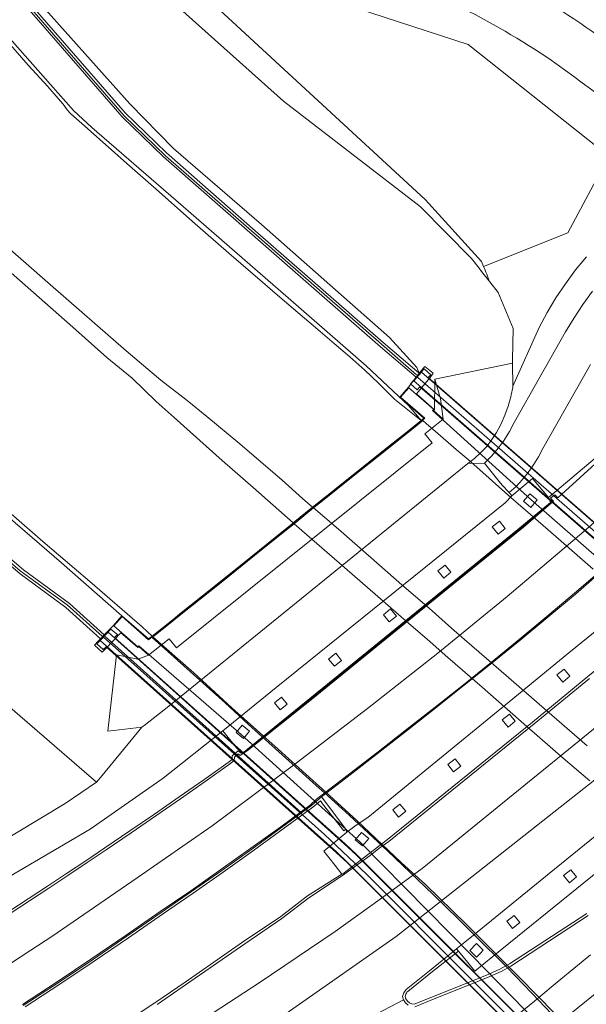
# Model space of a CAD drawing. Header units: metres. Extents: x 140853 to 145288, y 474558 to 480269.
# Tile 35 of 256: x 142385 to 142434, y 475504 to 475589. Entities that reach past the tile are written whole.
import ezdxf

# ---------------------------------------------------------------- set-up
doc = ezdxf.new("R2010")
doc.units = ezdxf.units.M
doc.header["$MEASUREMENT"] = 0
for name, color, linetype, lineweight in [('B-WE-GR-BEPLANTING_CULTUUR_BOSPLANTSOEN-G', 90, 'GR-PLANTSOEN', 18), ('B-WE-GR-GRAS-G', 60, 'Continuous', 13), ('B-WE-GR-GRAS_KRUIDENRIJK-G', 80, 'Continuous', 18), ('B-WE-GR-GROENVOORZIENING-G', 80, 'Continuous', 18), ('B-WE-IE-TERREINAFSCHEIDING_KUNSTMATIG_MUUR-G', 90, 'IE-TERREINAFSCHEIDING-KUNSTMATIG-DICHT', 18), ('B-WE-KW-KUNSTWERK_BRUG-G', 170, 'Continuous', 18), ('B-WE-KW-KUNSTWERK_GELUIDSWERING_SCHERM-G', 170, 'Continuous', 18), ('B-WE-KW-KUNSTWERK_PIJLER-G', 170, 'Continuous', 18), ('B-WE-VH-VERHARDING_ASFALT-G', 252, 'Continuous', 18), ('B-WE-VH-VERHARDING_BETON-G', 252, 'Continuous', 18), ('B-WE-VH-VERHARDING_BETONSTRAATSTEEN-G', 252, 'Continuous', 18), ('B-WE-VH-VERHARDING_GESLOTEN-G', 7, 'Continuous', 18), ('B-WE-VH-VERHARDING_OPEN-G', 252, 'Continuous', 18), ('B-WE-VH-VERHARDING_TEGEL-G', 252, 'Continuous', 18)]:
    doc.layers.add(name, color=color, linetype=linetype, lineweight=lineweight)
doc.linetypes.add('GR-PLANTSOEN', pattern='A,0,[179,NLCS.shx,S=2,R=0,X=0,Y=0],-4', length=4)
doc.linetypes.add('IE-TERREINAFSCHEIDING-KUNSTMATIG-DICHT', pattern='A,8,-1,[82,NLCS.shx,S=0.75,R=90,X=0,Y=0],-1', length=10)

msp = doc.modelspace()

# ---------------------------------------------------------------- linework, layer by layer
at = {"layer": 'B-WE-GR-BEPLANTING_CULTUUR_BOSPLANTSOEN-G', "ltscale": 0.2, "flags": 128}
msp.add_lwpolyline([(142424.625, 475568.41), (142424.806, 475567.981), (142432.106, 475570.91), (142435.668, 475577.54), (142423.481, 475587.232), (142401.595, 475594.375), (142388.518, 475605.585), (142382.278, 475616.65), (142374.326, 475623.778), (142326.693, 475651.713), (142326.216, 475650.979), (142325.175, 475649.376), (142328.37, 475647.332), (142339.306, 475639.783), (142352.037, 475630.027), (142360.134, 475623.843), (142364.742, 475620.324), (142367.969, 475617.843), (142371.966, 475614.839), (142376.908, 475611.125), (142379.843, 475608.67), (142393.73, 475597.794), (142419.747, 475573.793), (142424.625, 475568.41)], close=True, dxfattribs=at)
msp.add_lwpolyline([(142424.806, 475567.981), (142424.625, 475568.41), (142419.747, 475573.793), (142393.73, 475597.794), (142379.843, 475608.67), (142380.449, 475608.163), (142388.396, 475600.457), (142397.631, 475591.078), (142407.452, 475582.333), (142419.294, 475573.179), (142423.746, 475568.681), (142424.415, 475567.824), (142424.624, 475567.557), (142425.339, 475566.642), (142425.339, 475566.642, 0.007861), (142424.806, 475567.981)], format="xyb", close=True, dxfattribs=at)
at = {"layer": 'B-WE-GR-GRAS-G', "ltscale": 0.2, "flags": 128}
for points in [[(142336.303, 475636.384), (142343.689, 475630.098), (142358.787, 475616.962), (142374.082, 475603.605), (142377.321, 475600.15), (142380.619, 475596.359), (142393.707, 475581.321), (142397.295, 475577.843), (142405.001, 475571.082), (142416.106, 475561.375), (142419.214, 475558.717), (142419.019, 475559.221), (142416.654, 475561.813), (142405.529, 475571.622), (142397.91, 475578.206), (142394.117, 475582.097), (142381.159, 475596.58), (142374.821, 475603.757), (142359.393, 475617.269), (142344.027, 475630.516), (142336.499, 475637.016)], [(142381.159, 475596.58), (142394.117, 475582.097), (142397.91, 475578.206), (142405.529, 475571.622), (142416.654, 475561.813), (142419.019, 475559.221), (142419.214, 475558.717), (142419.696, 475559.289), (142420.443, 475558.716), (142420.179, 475558.338), (142418.983, 475556.923), (142420.551, 475555.555), (142420.566, 475558.206), (142420.566, 475558.206), (142427.318, 475559.585), (142427.322, 475559.762), (142427.324, 475559.868), (142427.379, 475562.613), (142426.059, 475565.719), (142425.339, 475566.642), (142424.624, 475567.557), (142424.415, 475567.824), (142423.746, 475568.681), (142419.294, 475573.179), (142407.452, 475582.333), (142397.631, 475591.078)]]:
    msp.add_lwpolyline(points, dxfattribs=at)
msp.add_lwpolyline([(142420.551, 475555.555), (142420.456, 475555.479), (142421.3, 475554.742), (142421.063, 475556.493), (142420.566, 475558.206), (142420.551, 475555.555)], close=True, dxfattribs=at)
at = {"layer": 'B-WE-GR-GRAS_KRUIDENRIJK-G', "ltscale": 0.2, "flags": 128}
for points in [[(142401.595, 475594.375), (142423.481, 475587.232), (142435.668, 475577.54), (142432.106, 475570.91), (142424.806, 475567.981), (142424.806, 475567.981, -0.007861), (142425.339, 475566.642), (142425.339, 475566.642), (142426.059, 475565.719), (142427.379, 475562.613), (142427.324, 475559.868), (142427.322, 475559.762), (142427.318, 475559.585), (142427.336, 475557.594), (142429.636, 475562.677), (142430.324, 475563.987), (142431.079, 475565.259), (142431.9, 475566.489), (142432.783, 475567.676), (142433.728, 475568.814)], [(142427.779, 475592.492, -0.052668), (142444.114, 475580.482), (142444.114, 475580.482), (142445.961, 475582.546), (142445.948, 475582.556), (142445.985, 475582.597), (142445.603, 475582.893), (142445.603, 475582.893, 0.019408), (142435.018, 475590.85)], [(142441.088, 475577.767, 0.02672), (142429.714, 475586.529), (142429.714, 475586.529, 0.030251), (142421.411, 475591.18)]]:
    msp.add_lwpolyline(points, format="xyb", dxfattribs=at)
for points in [[(142366.291, 475544.797), (142391.235, 475523.239), (142391.713, 475523.817), (142395.171, 475528.003), (142392.206, 475527.671), (142392.971, 475534.279), (142394.824, 475533.899), (142395.75, 475534.256), (142394.906, 475534.993), (142394.811, 475534.917), (142393.913, 475535.7), (142393.343, 475536.197), (142392.042, 475534.828), (142391.726, 475534.516), (142391.057, 475535.131), (142391.407, 475535.497), (142391.579, 475535.68), (142388.574, 475538.388), (142384.595, 475541.317), (142376.989, 475547.803)], [(142379.735, 475516.116), (142388.511, 475521.397), (142391.235, 475523.239), (142366.291, 475544.797)], [(142383.611, 475512.007), (142385.288, 475513.102), (142386.961, 475514.202), (142388.63, 475515.309), (142390.295, 475516.422), (142391.956, 475517.541), (142394.112, 475518.999), (142396.26, 475520.469), (142398.4, 475521.95), (142400.532, 475523.444), (142402.655, 475524.949), (142402.982, 475525.205), (142402.994, 475525.513), (142403.521, 475525.96), (142403.761, 475525.755), (142403.851, 475525.719), (142403.357, 475526.219), (142403.357, 475526.219), (142402.198, 475527.686), (142397.012, 475523.592), (142390.681, 475519.152), (142376.986, 475511.142)], [(142393.801, 475502.434), (142396.363, 475504.153), (142398.917, 475505.884), (142398.917, 475505.884), (142403.901, 475509.355), (142407.203, 475511.572), (142409.523, 475513.361), (142412.509, 475515.258), (142411.926, 475515.997), (142411.368, 475516.691), (142410.934, 475517.24), (142412.956, 475518.888), (142412.869, 475519.163), (142412.68, 475519.004), (142410.829, 475521.365), (142410.652, 475521.623), (142410, 475521.074), (142407.426, 475519.172), (142404.835, 475517.293), (142402.228, 475515.436), (142399.605, 475513.603), (142396.965, 475511.793), (142394.005, 475509.741), (142391.028, 475507.712), (142388.035, 475505.708), (142385.025, 475503.729)]]:
    msp.add_lwpolyline(points, dxfattribs=at)
msp.add_lwpolyline([(142430.625, 475547.516), (142427.789, 475545.169), (142423.144, 475541.395), (142403.851, 475525.719), (142408.277, 475529.236), (142419.115, 475538.035), (142423.186, 475541.342), (142427.981, 475545.238), (142430.625, 475547.516)], close=True, dxfattribs=at)
at = {"layer": 'B-WE-GR-GROENVOORZIENING-G', "ltscale": 0.2, "flags": 128}
for points in [[(142378.972, 475593.202), (142383.948, 475587.494), (142387.248, 475583.781), (142389.22, 475581.516), (142390.818, 475580.054), (142398.096, 475573.725), (142402.537, 475569.879), (142408.078, 475565.066), (142414.62, 475559.367), (142417.428, 475556.717), (142418.287, 475555.913), (142419.381, 475554.617), (142419.62, 475554.808), (142417.533, 475556.629), (142418.305, 475557.514), (142418.962, 475558.365), (142415.854, 475561.023), (142404.749, 475570.73), (142397.043, 475577.491), (142393.455, 475580.969), (142380.367, 475596.007)], [(142339.614, 475581.059), (142365.967, 475558.051), (142377.284, 475548.143), (142384.89, 475541.657), (142388.869, 475538.728), (142391.895, 475536.019), (142392.444, 475536.578), (142392.663, 475536.79), (142393.436, 475537.676), (142388.185, 475542.263), (142379.495, 475549.749), (142372.734, 475555.577), (142358.631, 475567.882), (142343.881, 475580.768), (142335.8, 475587.842)]]:
    msp.add_lwpolyline(points, dxfattribs=at)
at = {"layer": 'B-WE-IE-TERREINAFSCHEIDING_KUNSTMATIG_MUUR-G', "ltscale": 0.2, "flags": 128}
for points in [[(142391.895, 475536.019), (142388.869, 475538.728), (142384.89, 475541.657), (142377.284, 475548.143), (142365.967, 475558.051), (142339.614, 475581.059), (142324.352, 475594.374), (142313.075, 475604.263), (142298.145, 475617.237), (142286.87, 475627.103), (142275.59, 475637.011), (142260.85, 475650.892), (142242.687, 475668.05), (142241.951, 475668.736), (142230.971, 475679.001), (142223.518, 475686.028), (142221.94, 475687.612), (142221.633, 475687.284), (142223.223, 475685.688), (142230.676, 475678.661), (142241.656, 475668.396), (142242.392, 475667.71), (142260.555, 475650.552), (142275.295, 475636.671), (142286.575, 475626.763), (142297.85, 475616.897), (142312.78, 475603.923), (142324.057, 475594.034), (142339.319, 475580.719), (142365.672, 475557.711), (142376.989, 475547.803), (142384.595, 475541.317), (142388.574, 475538.388), (142391.579, 475535.68), (142391.895, 475536.019)], [(142419.214, 475558.717), (142416.106, 475561.375), (142405.001, 475571.082), (142397.295, 475577.843), (142393.707, 475581.321), (142380.619, 475596.359), (142377.321, 475600.15), (142374.082, 475603.605), (142358.787, 475616.962), (142343.689, 475630.098), (142336.303, 475636.384), (142323.661, 475644.623), (142306.962, 475655.475), (142302.824, 475658.772), (142291.774, 475668.433), (142287.999, 475671.745), (142276.432, 475681.785), (142276.18, 475681.433), (142287.747, 475671.393), (142291.522, 475668.081), (142302.572, 475658.42), (142306.71, 475655.123), (142323.409, 475644.271), (142336.051, 475636.032), (142343.437, 475629.746), (142358.535, 475616.61), (142373.83, 475603.253), (142377.069, 475599.798), (142380.367, 475596.007), (142393.455, 475580.969), (142397.043, 475577.491), (142404.749, 475570.73), (142415.854, 475561.023), (142418.962, 475558.365), (142419.214, 475558.717)], [(142462.236, 475521.434), (142419.423, 475558.801), (142418.752, 475558.055), (142461.604, 475520.678), (142462.236, 475521.434)], [(142433.232, 475497.468), (142413.76, 475516.919), (142412.718, 475517.895), (142392.227, 475536.241), (142391.554, 475535.523), (142412.046, 475517.186), (142413.014, 475516.257), (142432.505, 475496.747), (142433.232, 475497.468)]]:
    msp.add_lwpolyline(points, close=True, dxfattribs=at)
at = {"layer": 'B-WE-KW-KUNSTWERK_BRUG-G', "ltscale": 0.2, "flags": 128}
for points in [[(142391.407, 475535.497), (142391.057, 475535.131), (142391.726, 475534.516), (142392.042, 475534.828), (142393.343, 475536.197), (142393.913, 475535.7), (142394.811, 475534.917), (142394.906, 475534.993), (142395.75, 475534.256), (142397.529, 475535.682), (142398.154, 475534.902), (142420.342, 475552.692), (142419.716, 475553.472), (142421.3, 475554.742), (142420.456, 475555.479), (142420.551, 475555.555), (142418.983, 475556.923), (142420.179, 475558.338), (142420.443, 475558.716), (142419.696, 475559.289), (142419.214, 475558.717), (142418.962, 475558.365), (142418.305, 475557.514), (142417.533, 475556.629), (142419.62, 475554.808), (142419.381, 475554.617), (142418.163, 475553.645), (142416.57, 475552.372), (142413.96, 475550.28), (142411.063, 475547.958), (142410.083, 475547.173), (142409.976, 475547.087), (142408.279, 475545.729), (142408.169, 475545.631), (142407.341, 475544.966), (142404.605, 475542.769), (142401.403, 475540.198), (142398.468, 475537.841), (142397.869, 475537.362), (142396.048, 475535.907), (142395.743, 475535.664), (142393.436, 475537.676), (142392.663, 475536.79), (142392.444, 475536.578), (142391.895, 475536.019), (142391.579, 475535.68), (142391.407, 475535.497)], [(142420.004, 475558.338), (142420.218, 475558.589), (142419.659, 475559.096), (142418.478, 475557.788), (142418.718, 475557.571), (142419.037, 475557.281), (142419.263, 475557.54), (142460.593, 475521.489), (142461.004, 475521.126), (142461.027, 475521.106), (142460.801, 475520.825), (142461.338, 475520.334), (142462.139, 475521.259), (142462.509, 475521.688), (142461.952, 475522.196), (142461.727, 475521.927), (142420.004, 475558.338)], [(142392.784, 475535.774), (142393.042, 475536.038), (142392.827, 475536.219), (142392.467, 475536.52), (142391.255, 475535.246), (142391.813, 475534.745), (142392.053, 475534.991), (142412.023, 475517.146), (142412.995, 475516.228), (142431.986, 475497.222), (142431.74, 475496.959), (142432.24, 475496.427), (142433.507, 475497.693), (142433.007, 475498.225), (142432.761, 475497.962), (142432.747, 475497.977), (142413.77, 475516.968), (142412.798, 475517.886), (142392.784, 475535.774)]]:
    msp.add_lwpolyline(points, close=True, dxfattribs=at)
for points in [[(142439.406, 475538.589), (142428.897, 475547.752), (142420.379, 475555.48), (142420.479, 475555.561), (142418.308, 475557.445), (142417.604, 475556.63), (142419.697, 475554.806), (142410.114, 475547.134), (142408.2, 475545.592), (142397.348, 475536.877), (142395.742, 475535.598), (142393.439, 475537.606), (142392.733, 475536.799), (142394.808, 475534.982), (142394.908, 475535.057), (142403.762, 475527.374), (142414.093, 475518.023), (142423.778, 475508.188), (142431.815, 475499.944)], [(142456.159, 475522.366), (142432.237, 475503.057)]]:
    msp.add_lwpolyline(points, dxfattribs=at)
at = {"layer": 'B-WE-KW-KUNSTWERK_GELUIDSWERING_SCHERM-G', "ltscale": 0.2, "flags": 128}
for points in [[(142276.435, 475681.537), (142280.14, 475678.334), (142280.243, 475678.212), (142284.033, 475674.882), (142284.045, 475674.883), (142295.271, 475665.066), (142306.722, 475655.359), (142323.468, 475644.466), (142336.037, 475636.281), (142355.01, 475619.939), (142370.045, 475606.854), (142373.81, 475603.582), (142377.209, 475599.958), (142393.632, 475581.043), (142397.203, 475577.589), (142415.936, 475561.244), (142419, 475558.565)], [(142331.8, 475587.604), (142343.176, 475577.666), (142365.727, 475557.985), (142377.018, 475548.102), (142384.602, 475541.583), (142388.677, 475538.635), (142391.712, 475535.914)], [(142419.091, 475558.346), (142425.753, 475552.566), (142432.258, 475546.906)], [(142432.257, 475546.905), (142437.637, 475542.211), (142449.044, 475532.216), (142461.81, 475521.056)], [(142391.848, 475535.792), (142392.342, 475535.349), (142411.007, 475518.7), (142414.667, 475515.22), (142432.335, 475497.489), (142432.766, 475497.041)], [(142391.969, 475535.869), (142395.84, 475532.416), (142409.002, 475520.576)]]:
    msp.add_lwpolyline(points, dxfattribs=at)
at = {"layer": 'B-WE-KW-KUNSTWERK_PIJLER-G', "ltscale": 0.2, "flags": 128}
for points in [[(142430.625, 475547.516), (142430.451, 475547.935), (142429.059, 475549.575), (142427.268, 475548.074), (142426.679, 475547.469), (142421.598, 475543.371), (142406.807, 475531.444), (142402.198, 475527.686), (142403.357, 475526.219), (142403.851, 475525.719), (142423.144, 475541.395), (142427.789, 475545.169), (142430.625, 475547.516)], [(142428.272, 475547.612), (142428.824, 475548.258), (142429.453, 475547.72), (142428.901, 475547.074), (142428.272, 475547.612)], [(142428.272, 475547.612), (142428.901, 475547.074), (142429.453, 475547.72), (142428.824, 475548.258), (142428.272, 475547.612)], [(142426.18, 475545.88), (142425.557, 475545.378), (142426.06, 475544.755), (142426.682, 475545.258), (142426.18, 475545.88)], [(142425.557, 475545.378), (142426.18, 475545.88), (142426.682, 475545.258), (142426.06, 475544.755), (142425.557, 475545.378)], [(142421.464, 475542.074), (142420.841, 475541.572), (142421.344, 475540.949), (142421.966, 475541.452), (142421.464, 475542.074)], [(142421.966, 475541.452), (142421.344, 475540.949), (142420.841, 475541.572), (142421.464, 475542.074), (142421.966, 475541.452)], [(142442.705, 475539.753), (142441.022, 475541.654), (142438.412, 475539.435), (142436.022, 475537.559), (142432.214, 475534.449), (142427.014, 475530.202), (142422.877, 475526.828), (142414.778, 475520.171), (142413.738, 475519.512), (142412.956, 475518.888), (142410.934, 475517.24), (142411.368, 475516.691), (142411.926, 475515.997), (142412.509, 475515.258), (142412.581, 475515.279), (142414.838, 475517.027), (142416.458, 475518.259), (142429.063, 475528.454), (142433.861, 475532.392), (142439.133, 475536.719), (142439.332, 475536.88), (142439.483, 475537.008), (142442.705, 475539.753)], [(142416.74, 475538.262), (142416.118, 475537.76), (142416.62, 475537.137), (142417.243, 475537.64), (142416.74, 475538.262)], [(142417.243, 475537.64), (142416.62, 475537.137), (142416.118, 475537.76), (142416.74, 475538.262), (142417.243, 475537.64)], [(142411.986, 475534.425), (142411.363, 475533.922), (142411.865, 475533.3), (142412.488, 475533.802), (142411.986, 475534.425)], [(142412.488, 475533.802), (142411.865, 475533.3), (142411.363, 475533.922), (142411.986, 475534.425), (142412.488, 475533.802)], [(142431.794, 475533.046), (142431.172, 475532.544), (142431.674, 475531.922), (142432.297, 475532.424), (142431.794, 475533.046)], [(142431.172, 475532.544), (142431.794, 475533.046), (142432.297, 475532.424), (142431.674, 475531.922), (142431.172, 475532.544)], [(142448.932, 475526.984), (142449.808, 475527.708), (142451.583, 475529.176), (142450.98, 475529.934), (142450.226, 475530.884), (142450.088, 475531.056), (142450.044, 475531.112), (142449.362, 475530.568), (142446.901, 475528.605), (142430.481, 475515.316), (142423.945, 475509.973), (142422.47, 475508.767), (142422.628, 475508.575), (142423.446, 475507.577), (142424.056, 475506.834), (142426.403, 475508.735), (142439.409, 475519.269), (142448.932, 475526.984)], [(142407.278, 475530.625), (142406.655, 475530.123), (142407.157, 475529.5), (142407.78, 475530.003), (142407.278, 475530.625)], [(142407.78, 475530.003), (142407.157, 475529.5), (142406.655, 475530.123), (142407.278, 475530.625), (142407.78, 475530.003)], [(142427.045, 475529.139), (142426.422, 475528.637), (142426.925, 475528.015), (142427.547, 475528.517), (142427.045, 475529.139)], [(142426.422, 475528.637), (142427.045, 475529.139), (142427.547, 475528.517), (142426.925, 475528.015), (142426.422, 475528.637)], [(142404.49, 475527.669), (142403.964, 475527.027), (142403.336, 475527.542), (142403.863, 475528.184), (142404.49, 475527.669)], [(142404.49, 475527.669), (142403.863, 475528.184), (142403.336, 475527.542), (142403.964, 475527.027), (142404.49, 475527.669)], [(142422.326, 475525.258), (142421.704, 475524.755), (142422.206, 475524.133), (142422.829, 475524.635), (142422.326, 475525.258)], [(142421.704, 475524.755), (142422.326, 475525.258), (142422.829, 475524.635), (142422.206, 475524.133), (142421.704, 475524.755)], [(142417.554, 475521.332), (142416.931, 475520.829), (142417.434, 475520.207), (142418.056, 475520.709), (142417.554, 475521.332)], [(142416.931, 475520.829), (142417.554, 475521.332), (142418.056, 475520.709), (142417.434, 475520.207), (142416.931, 475520.829)], [(142414.838, 475518.343), (142414.204, 475518.862), (142413.678, 475518.22), (142414.312, 475517.701), (142414.838, 475518.343)], [(142413.678, 475518.22), (142414.204, 475518.862), (142414.838, 475518.343), (142414.312, 475517.701), (142413.678, 475518.22)], [(142432.868, 475515.016), (142432.245, 475514.513), (142431.743, 475515.136), (142432.365, 475515.638), (142432.868, 475515.016)], [(142432.365, 475515.638), (142431.743, 475515.136), (142432.245, 475514.513), (142432.868, 475515.016), (142432.365, 475515.638)], [(142427.95, 475511.046), (142427.327, 475510.544), (142426.825, 475511.166), (142427.448, 475511.668), (142427.95, 475511.046)], [(142427.448, 475511.668), (142426.825, 475511.166), (142427.327, 475510.544), (142427.95, 475511.046), (142427.448, 475511.668)], [(142424.776, 475508.655), (142424.51, 475508.38), (142424.199, 475508.059), (142423.607, 475508.632), (142424.185, 475509.229), (142424.776, 475508.655)], [(142424.776, 475508.655), (142424.185, 475509.229), (142423.607, 475508.632), (142424.199, 475508.059), (142424.51, 475508.38), (142424.776, 475508.655)]]:
    msp.add_lwpolyline(points, close=True, dxfattribs=at)
at = {"layer": 'B-WE-VH-VERHARDING_ASFALT-G', "ltscale": 0.2, "flags": 128}
msp.add_lwpolyline([(142421.411, 475591.18, -0.030251), (142429.714, 475586.529), (142429.714, 475586.529, -0.02672), (142441.088, 475577.767), (142441.088, 475577.767), (142441.39, 475577.438), (142441.481, 475577.338), (142444.142, 475580.424), (142444.158, 475580.442), (142444.114, 475580.482), (142444.114, 475580.482, 0.052668), (142427.779, 475592.492)], format="xyb", dxfattribs=at)
for points in [[(142434.244, 475565.842), (142433.429, 475564.696), (142432.655, 475563.522), (142431.924, 475562.321), (142427.463, 475554.447), (142427.057, 475553.668), (142426.595, 475552.922), (142426.078, 475552.212), (142425.51, 475551.542), (142424.893, 475550.917), (142426.166, 475549.333), (142426.43, 475549.005), (142427.031, 475548.361), (142427.625, 475548.88), (142428.167, 475549.482), (142428.672, 475550.115), (142429.14, 475550.776), (142429.568, 475551.464), (142429.954, 475552.176), (142434.092, 475559.482)], [(142438.678, 475554.661), (142431.251, 475547.893), (142430.984, 475548.167), (142430.608, 475547.891), (142430.859, 475547.604), (142428.258, 475545.354), (142423.236, 475541.278), (142421.24, 475539.657), (142409.863, 475530.411), (142404.3, 475525.961), (142403.695, 475525.548), (142403.52, 475525.698), (142403.19, 475525.417), (142403.179, 475525.105), (142402.775, 475524.789), (142400.65, 475523.282), (142398.517, 475521.788), (142396.375, 475520.305), (142394.225, 475518.834), (142392.067, 475517.375), (142390.408, 475516.257), (142388.745, 475515.145), (142387.078, 475514.039), (142385.406, 475512.939), (142383.731, 475511.846)], [(142407.389, 475502.958), (142417.232, 475509.858), (142444.57, 475531.423), (142453.674, 475539.097), (142463.205, 475547.617), (142464.239, 475548.785), (142461.731, 475551.324), (142461.691, 475551.365), (142461.297, 475550.92), (142460.848, 475550.413), (142452.115, 475542.607), (142451.317, 475541.893), (142451.042, 475541.661), (142442.239, 475534.241), (142419.466, 475515.757), (142415.84, 475513.081), (142411.932, 475510.264), (142405.347, 475505.815), (142398.684, 475501.486)], [(142439.751, 475550.419), (142433.507, 475544.992), (142426.842, 475539.335), (142420.842, 475534.443), (142414.721, 475529.63), (142408.558, 475524.87), (142401.254, 475519.44), (142394.754, 475514.922), (142387.353, 475509.858), (142385.535, 475508.672), (142379.856, 475504.969)], [(142379.856, 475504.969), (142385.535, 475508.672), (142387.353, 475509.858), (142394.754, 475514.922), (142401.254, 475519.44), (142408.558, 475524.87), (142414.721, 475529.63), (142420.842, 475534.443), (142426.842, 475539.335), (142433.507, 475544.992), (142439.751, 475550.419)], [(142384.799, 475503.941), (142387.816, 475505.918), (142390.816, 475507.923), (142393.798, 475509.953), (142396.762, 475512.01), (142399.396, 475513.817), (142402.015, 475515.646), (142404.619, 475517.496), (142407.208, 475519.367), (142409.781, 475521.259), (142410.323, 475521.752), (142410.694, 475522.051), (142413.179, 475523.96), (142415.658, 475525.878), (142418.13, 475527.804), (142420.595, 475529.739), (142423.053, 475531.682), (142425.484, 475533.643), (142427.901, 475535.621), (142430.304, 475537.616), (142432.692, 475539.628), (142435.066, 475541.657)], [(142398.684, 475501.486), (142405.347, 475505.815), (142411.932, 475510.264), (142411.932, 475510.264), (142415.84, 475513.081), (142419.466, 475515.757), (142442.239, 475534.241)], [(142433.994, 475532.227), (142429.194, 475528.287), (142416.58, 475518.097), (142415.714, 475517.475), (142414.957, 475516.877), (142412.571, 475515.143), (142409.658, 475513.208), (142407.317, 475511.404), (142404.101, 475509.205), (142399.038, 475505.697), (142396.491, 475503.957)], [(142444.57, 475531.423), (142417.232, 475509.858), (142407.389, 475502.958)], [(142412.678, 475501.635), (142417.867, 475504.345), (142417.784, 475504.635), (142417.873, 475504.954), (142418.082, 475505.249), (142420.105, 475506.854), (142422.47, 475508.767), (142423.945, 475509.973), (142430.481, 475515.316), (142446.901, 475528.605)], [(142433.886, 475511.67), (142427.173, 475507.278), (142426.322, 475506.819), (142425.356, 475506.365), (142423.498, 475505.625), (142420.675, 475504.501), (142418.838, 475503.748)], [(142427.703, 475502.992), (142429.21, 475504.236), (142429.461, 475504.442), (142429.609, 475504.565), (142431.198, 475505.876), (142434.073, 475508.248)], [(142418.261, 475503.899), (142418.031, 475504.093), (142417.867, 475504.345), (142412.678, 475501.635)]]:
    msp.add_lwpolyline(points, dxfattribs=at)
at = {"layer": 'B-WE-VH-VERHARDING_BETON-G', "ltscale": 0.2, "flags": 128}
for points in [[(142438.547, 475554.77), (142430.451, 475547.935), (142430.625, 475547.516), (142427.981, 475545.238), (142423.186, 475541.342), (142419.115, 475538.035), (142408.277, 475529.236), (142403.851, 475525.719), (142403.761, 475525.755), (142403.521, 475525.96), (142402.994, 475525.513), (142402.982, 475525.205), (142402.655, 475524.949), (142400.532, 475523.444), (142398.4, 475521.95), (142396.26, 475520.469), (142394.112, 475518.999), (142391.956, 475517.541), (142390.295, 475516.422), (142388.63, 475515.309), (142386.961, 475514.202), (142385.288, 475513.102), (142383.611, 475512.007)], [(142383.731, 475511.846), (142385.406, 475512.939), (142387.078, 475514.039), (142388.745, 475515.145), (142390.408, 475516.257), (142392.067, 475517.375), (142394.225, 475518.834), (142396.375, 475520.305), (142398.517, 475521.788), (142400.65, 475523.282), (142402.775, 475524.789), (142403.179, 475525.105), (142403.19, 475525.417), (142403.52, 475525.698), (142403.695, 475525.548), (142404.3, 475525.961), (142409.863, 475530.411), (142421.24, 475539.657), (142423.236, 475541.278), (142428.258, 475545.354), (142430.859, 475547.604), (142430.608, 475547.891), (142430.984, 475548.167), (142431.251, 475547.893), (142438.678, 475554.661)], [(142433.861, 475532.392), (142429.063, 475528.454), (142416.458, 475518.259), (142414.838, 475517.027), (142412.581, 475515.279), (142412.509, 475515.258), (142409.523, 475513.361), (142407.203, 475511.572), (142403.901, 475509.355), (142398.917, 475505.884), (142396.363, 475504.153), (142393.801, 475502.434)], [(142396.491, 475503.957), (142399.038, 475505.697), (142404.101, 475509.205), (142407.317, 475511.404), (142409.658, 475513.208), (142412.571, 475515.143), (142414.957, 475516.877), (142415.714, 475517.475), (142416.58, 475518.097), (142429.194, 475528.287), (142433.994, 475532.227)], [(142385.025, 475503.729), (142388.035, 475505.708), (142391.028, 475507.712), (142394.005, 475509.741), (142396.965, 475511.793), (142399.605, 475513.603), (142402.228, 475515.436), (142404.835, 475517.293), (142407.426, 475519.172), (142410, 475521.074), (142410.652, 475521.623), (142410.829, 475521.365), (142412.68, 475519.004), (142412.869, 475519.163), (142410.757, 475521.966), (142409.863, 475521.2), (142407.285, 475519.305), (142404.693, 475517.432), (142402.085, 475515.579), (142399.462, 475513.747), (142396.825, 475511.937), (142393.865, 475509.871), (142390.885, 475507.833), (142387.886, 475505.824), (142384.868, 475503.843)], [(142433.756, 475511.848), (142427.058, 475507.465), (142426.223, 475507.015), (142425.275, 475506.569), (142423.417, 475505.829), (142420.593, 475504.705), (142418.793, 475503.967), (142418.571, 475504), (142418.367, 475504.092), (142418.197, 475504.237), (142418.073, 475504.424), (142418.006, 475504.638), (142418.027, 475504.737), (142418.06, 475504.833), (142418.105, 475504.924), (142418.161, 475505.008), (142418.228, 475505.084), (142420.242, 475506.682), (142422.628, 475508.575), (142422.47, 475508.767), (142420.105, 475506.854), (142418.082, 475505.249), (142417.873, 475504.954), (142417.784, 475504.635), (142417.867, 475504.345), (142418.031, 475504.093), (142418.261, 475503.899)], [(142418.838, 475503.748), (142420.675, 475504.501), (142423.498, 475505.625), (142425.356, 475506.365), (142425.356, 475506.365), (142426.322, 475506.819), (142427.173, 475507.278), (142433.886, 475511.67)]]:
    msp.add_lwpolyline(points, dxfattribs=at)
at = {"layer": 'B-WE-VH-VERHARDING_BETONSTRAATSTEEN-G', "ltscale": 0.2, "flags": 128}
for points in [[(142435.066, 475541.657), (142432.692, 475539.628), (142430.304, 475537.616), (142427.901, 475535.621), (142425.484, 475533.643), (142423.053, 475531.682), (142420.595, 475529.739), (142418.13, 475527.804), (142415.658, 475525.878), (142413.179, 475523.96), (142410.694, 475522.051), (142410.323, 475521.752), (142409.781, 475521.259), (142407.208, 475519.367), (142404.619, 475517.496), (142402.015, 475515.646), (142399.396, 475513.817), (142396.762, 475512.01), (142393.798, 475509.953), (142390.816, 475507.923), (142387.816, 475505.918), (142384.799, 475503.941)], [(142384.868, 475503.843), (142387.886, 475505.824), (142390.885, 475507.833), (142393.865, 475509.871), (142396.825, 475511.937), (142399.462, 475513.747), (142402.085, 475515.579), (142404.693, 475517.432), (142407.285, 475519.305), (142409.863, 475521.2), (142410.757, 475521.966), (142413.242, 475523.886), (142415.721, 475525.813), (142418.194, 475527.747), (142420.661, 475529.689), (142423.123, 475531.638), (142425.564, 475533.581), (142427.985, 475535.549), (142430.386, 475537.541), (142432.767, 475539.558), (142435.127, 475541.599)], [(142439.409, 475519.269), (142426.403, 475508.735), (142424.056, 475506.834), (142423.446, 475507.577), (142422.628, 475508.575), (142420.242, 475506.682), (142418.228, 475505.084), (142418.161, 475505.008), (142418.105, 475504.924), (142418.06, 475504.833), (142418.027, 475504.737), (142418.006, 475504.638), (142418.073, 475504.424), (142418.197, 475504.237), (142418.367, 475504.092), (142418.571, 475504), (142418.793, 475503.967), (142420.593, 475504.705), (142423.417, 475505.829), (142425.275, 475506.569), (142426.223, 475507.015), (142427.058, 475507.465), (142433.756, 475511.848)]]:
    msp.add_lwpolyline(points, dxfattribs=at)
at = {"layer": 'B-WE-VH-VERHARDING_GESLOTEN-G', "ltscale": 0.2, "flags": 128}
for points in [[(142335.8, 475587.842), (142343.881, 475580.768), (142358.631, 475567.882), (142372.734, 475555.577), (142379.495, 475549.749), (142388.185, 475542.263), (142393.436, 475537.676), (142395.743, 475535.664), (142396.048, 475535.907), (142395.18, 475536.7), (142390.66, 475540.65), (142386.56, 475544.13), (142384.06, 475546.31), (142379.1, 475550.55), (142371.6, 475557.05), (142368.5, 475559.72), (142363, 475564.54), (142354.51, 475571.91), (142347.85, 475577.73), (142343.35, 475581.68), (142335.93, 475588.18)], [(142379.94, 475572.75), (142387.24, 475566.38), (142393.79, 475560.67), (142396.8, 475558.11), (142399.08, 475556.34), (142400.8, 475554.95), (142403.65, 475552.6), (142407.32, 475549.44), (142409.09, 475547.86), (142409.976, 475547.087), (142409.976, 475547.087), (142410.083, 475547.173), (142411.063, 475547.958), (142413.96, 475550.28), (142416.57, 475552.372), (142418.163, 475553.645), (142419.381, 475554.617), (142418.23, 475555.53), (142417.09, 475556.47), (142415.7, 475557.87), (142414.5, 475558.98), (142413.21, 475560.15), (142411.83, 475561.3), (142410.62, 475562.34), (142409.64, 475563.17), (142408.32, 475564.3), (142406.93, 475565.5), (142405.64, 475566.62), (142402.71, 475569.14), (142399.55, 475571.89), (142396.4, 475574.69), (142393.86, 475576.92), (142390.17, 475580.19), (142389.25, 475581), (142388.96, 475581.25), (142388.69, 475581.57), (142388.32, 475582.06), (142387.9, 475582.55), (142387, 475583.6), (142385.31, 475585.45), (142383.19, 475587.87)], [(142383.19, 475587.87), (142385.31, 475585.45), (142387, 475583.6), (142387.9, 475582.55), (142388.32, 475582.06), (142388.69, 475581.57), (142388.96, 475581.25), (142389.25, 475581), (142390.17, 475580.19), (142393.86, 475576.92), (142396.4, 475574.69), (142399.55, 475571.89), (142402.71, 475569.14), (142405.64, 475566.62), (142406.93, 475565.5), (142408.32, 475564.3), (142409.64, 475563.17), (142410.62, 475562.34), (142411.83, 475561.3), (142413.21, 475560.15), (142414.5, 475558.98), (142415.7, 475557.87), (142417.09, 475556.47), (142418.23, 475555.53), (142419.381, 475554.617), (142419.381, 475554.617), (142418.287, 475555.913), (142417.428, 475556.717), (142414.62, 475559.367), (142408.078, 475565.066), (142402.537, 475569.879), (142398.096, 475573.725), (142390.818, 475580.054), (142389.22, 475581.516), (142387.248, 475583.781), (142383.948, 475587.494)], [(142384.06, 475546.31), (142386.56, 475544.13), (142390.66, 475540.65), (142395.18, 475536.7), (142396.048, 475535.907), (142397.869, 475537.362), (142398.468, 475537.841), (142401.403, 475540.198), (142404.605, 475542.769), (142407.341, 475544.966), (142408.169, 475545.631), (142408.279, 475545.729), (142404.82, 475548.79), (142402.14, 475551.14), (142397.95, 475554.87), (142396.4, 475556.26), (142394.31, 475558.3), (142392.12, 475560.09), (142389.17, 475562.71), (142383.81, 475567.43)], [(142434.32, 475541.709), (142431.08, 475544.54), (142428.44, 475546.85), (142427.41, 475547.74), (142426.14, 475548.85), (142424.73, 475550.1), (142423.47, 475551.22), (142422.42, 475552.1), (142420.61, 475553.69), (142419.84, 475554.33), (142419.538, 475554.603), (142418.874, 475554.08), (142416.263, 475551.998), (142413.499, 475549.782), (142410.828, 475547.642), (142410.061, 475547.026), (142410.061, 475547.026), (142412.21, 475545.19), (142415.04, 475542.71), (142417.71, 475540.35), (142420.08, 475538.32), (142422.03, 475536.61), (142423.16, 475535.62), (142426.34, 475532.88), (142433.8, 475526.39)], [(142434.01, 475523.34), (142431.72, 475525.32), (142428.57, 475528.08), (142424.68, 475531.48), (142421.7, 475534.06), (142419.9, 475535.64), (142418.33, 475536.99), (142415.63, 475539.35), (142412.74, 475541.85), (142409.48, 475544.69), (142408.37, 475545.66), (142407.566, 475545.018), (142404.931, 475542.902), (142402.177, 475540.69), (142401.886, 475540.456), (142398.544, 475537.773), (142397.947, 475537.294), (142396.596, 475536.224), (142396.113, 475535.845), (142396.113, 475535.845), (142399.67, 475532.73), (142402.97, 475529.69), (142405.12, 475527.77), (142406.98, 475526.09), (142408.77, 475524.47), (142409.99, 475523.38), (142411.13, 475522.36), (142413.799, 475519.911), (142417.699, 475516.245), (142419.762, 475514.346), (142423.264, 475510.946), (142425.311, 475508.879), (142427.693, 475506.517), (142429.642, 475504.532), (142431.888, 475502.224)], [(142431.888, 475502.224), (142429.642, 475504.532), (142427.693, 475506.517), (142425.311, 475508.879), (142423.264, 475510.946), (142419.762, 475514.346), (142417.699, 475516.245), (142413.799, 475519.911), (142411.13, 475522.36), (142409.99, 475523.38), (142408.77, 475524.47), (142406.98, 475526.09), (142405.12, 475527.77), (142402.97, 475529.69), (142399.67, 475532.73), (142396.113, 475535.845), (142396.113, 475535.845), (142396.045, 475535.792), (142397.41, 475534.58), (142401.04, 475531.32), (142402.4, 475530.13), (142404.42, 475528.24), (142407.63, 475525.36), (142410.29, 475522.95), (142411.01, 475522.3), (142412.53, 475520.93), (142413.16, 475520.34), (142416.48, 475517.28), (142418.43, 475515.4), (142420.45, 475513.46), (142422.62, 475511.34), (142424.03, 475509.95), (142426.81, 475507.17), (142429, 475504.93), (142430.72, 475503.11)]]:
    msp.add_lwpolyline(points, dxfattribs=at)
at = {"layer": 'B-WE-VH-VERHARDING_OPEN-G', "ltscale": 0.2, "flags": 128}
for points in [[(142383.81, 475567.43), (142389.17, 475562.71), (142392.12, 475560.09), (142394.31, 475558.3), (142396.4, 475556.26), (142397.95, 475554.87), (142402.14, 475551.14), (142404.82, 475548.79), (142408.279, 475545.729), (142408.279, 475545.729), (142409.976, 475547.087), (142409.09, 475547.86), (142407.32, 475549.44), (142403.65, 475552.6), (142400.8, 475554.95), (142399.08, 475556.34), (142396.8, 475558.11), (142393.79, 475560.67), (142387.24, 475566.38), (142379.94, 475572.75)], [(142433.8, 475526.39), (142426.34, 475532.88), (142423.16, 475535.62), (142422.03, 475536.61), (142420.08, 475538.32), (142417.71, 475540.35), (142415.04, 475542.71), (142412.21, 475545.19), (142410.061, 475547.026), (142408.37, 475545.66), (142409.48, 475544.69), (142412.74, 475541.85), (142415.63, 475539.35), (142418.33, 475536.99), (142419.9, 475535.64), (142421.7, 475534.06), (142424.68, 475531.48), (142428.57, 475528.08), (142431.72, 475525.32), (142434.01, 475523.34)], [(142432.237, 475503.057), (142456.159, 475522.366)], [(142434.073, 475508.248), (142431.198, 475505.876), (142429.609, 475504.565), (142429.461, 475504.442), (142429.21, 475504.236), (142427.703, 475502.992)]]:
    msp.add_lwpolyline(points, dxfattribs=at)
msp.add_lwpolyline([(142427.336, 475557.594), (142427.318, 475559.585), (142420.566, 475558.206), (142421.063, 475556.493), (142421.3, 475554.742), (142419.716, 475553.472), (142420.342, 475552.692), (142398.154, 475534.902), (142397.529, 475535.682), (142395.75, 475534.256), (142394.824, 475533.899), (142392.971, 475534.279), (142392.206, 475527.671), (142395.171, 475528.003), (142395.473, 475528.24), (142397.498, 475529.828), (142423.425, 475550.887), (142424.018, 475551.333), (142424.57, 475551.83), (142425.075, 475552.374), (142425.53, 475552.961), (142425.931, 475553.586), (142426.323, 475554.322), (142426.662, 475555.085), (142426.944, 475555.87), (142427.169, 475556.673), (142427.207, 475556.858), (142427.336, 475557.49), (142427.336, 475557.594)], close=True, dxfattribs=at)
at = {"layer": 'B-WE-VH-VERHARDING_TEGEL-G', "ltscale": 0.2, "flags": 128}
for points in [[(142433.728, 475568.814), (142432.783, 475567.676), (142431.9, 475566.489), (142431.079, 475565.259), (142430.324, 475563.987), (142429.636, 475562.677), (142427.336, 475557.594), (142427.336, 475557.49), (142427.207, 475556.858), (142427.169, 475556.673), (142426.944, 475555.87), (142426.662, 475555.085), (142426.323, 475554.322), (142425.931, 475553.586), (142425.53, 475552.961), (142425.075, 475552.374), (142424.57, 475551.83), (142424.018, 475551.333), (142423.425, 475550.887), (142423.425, 475550.887), (142424.893, 475550.917), (142425.51, 475551.542), (142426.078, 475552.212), (142426.595, 475552.922), (142427.057, 475553.668), (142427.463, 475554.447), (142431.924, 475562.321), (142432.655, 475563.522), (142433.429, 475564.696), (142434.244, 475565.842)], [(142434.092, 475559.482), (142429.954, 475552.176), (142429.568, 475551.464), (142429.14, 475550.776), (142428.672, 475550.115), (142428.167, 475549.482), (142427.625, 475548.88), (142427.031, 475548.361), (142427.268, 475548.074), (142429.059, 475549.575), (142430.451, 475547.935), (142438.547, 475554.77)], [(142376.986, 475511.142), (142390.681, 475519.152), (142397.012, 475523.592), (142402.198, 475527.686), (142406.807, 475531.444), (142421.598, 475543.371), (142426.679, 475547.469), (142427.268, 475548.074), (142427.031, 475548.361), (142426.43, 475549.005), (142426.166, 475549.333), (142424.893, 475550.917), (142423.425, 475550.887), (142397.498, 475529.828), (142395.473, 475528.24), (142395.171, 475528.003), (142391.713, 475523.817), (142391.235, 475523.239), (142388.511, 475521.397), (142379.735, 475516.116)]]:
    msp.add_lwpolyline(points, dxfattribs=at)
msp.add_lwpolyline([(142436.022, 475537.559), (142438.412, 475539.435), (142437.516, 475540.51), (142435.872, 475542.248), (142435.127, 475541.599), (142432.767, 475539.558), (142430.386, 475537.541), (142427.985, 475535.549), (142425.564, 475533.581), (142423.123, 475531.638), (142420.661, 475529.689), (142418.194, 475527.747), (142415.721, 475525.813), (142413.242, 475523.886), (142410.757, 475521.966), (142412.869, 475519.163), (142412.956, 475518.888), (142413.738, 475519.512), (142414.778, 475520.171), (142422.877, 475526.828), (142427.014, 475530.202), (142432.214, 475534.449), (142436.022, 475537.559)], close=True, dxfattribs=at)

doc.saveas('drawing.dxf')
